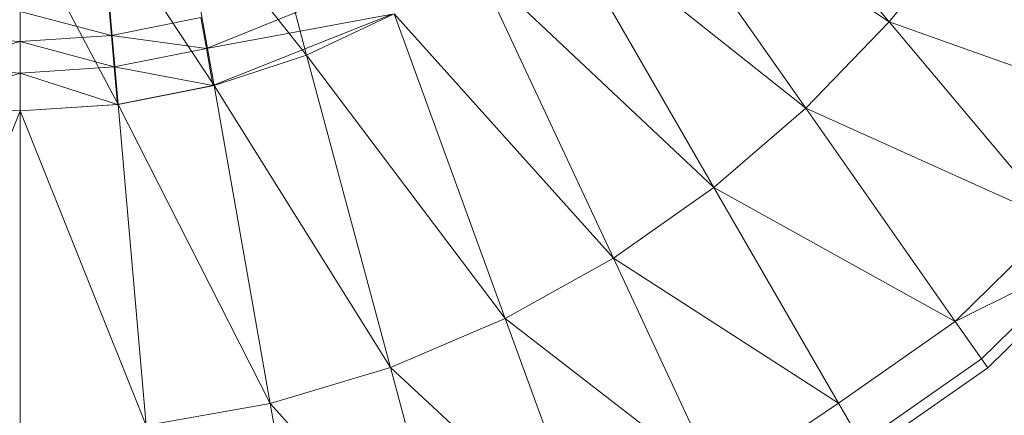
# Model space of a CAD drawing. Header units: metres. Extents: x 391.1 to 427.5, y 12.8 to 28.4.
# Tile 56 of 218: x 402.0309 to 402.1378, y 27.4547 to 27.4977. Entities that reach past the tile are written whole.
import ezdxf

# ---------------------------------------------------------------- set-up
doc = ezdxf.new("R2010")
doc.units = ezdxf.units.M
doc.layers.add('A-DETL-____-MBND', color=7, linetype='Continuous', lineweight=18)

# ---------------------------------------------------------------- blocks, each defined once
blk = doc.blocks.new('Family - Inodor PA-152684-03_ENLLUMENAT_P0A')
at = {"layer": 'A-DETL-____-MBND', "color": 253, "true_color": 0xaaaaaa}
for p, q in [((0.27455, 0.13124), (0.29732, 0.1041)), ((0.26797, 0.12373), (0.28828, 0.09472)), ((0.29732, 0.1041), (0.26797, 0.12373)), ((0.22867, 0.12067), (0.23408, 0.1005)), ((0.22042, 0.11768), (0.22403, 0.09718)), ((0.22042, 0.11768), (0.23408, 0.1005)), ((0.2606, 0.11674), (0.27829, 0.0861)), ((0.28828, 0.09472), (0.2606, 0.11674)), ((0.2118, 0.11583), (0.21361, 0.09514)), ((0.2118, 0.11583), (0.22403, 0.09718)), ((0.20299, 0.1152), (0.20299, 0.09445)), ((0.20299, 0.1152), (0.21361, 0.09514)), ((0.3054, 0.11411), (0.29732, 0.1041)), ((0.25246, 0.11043), (0.26738, 0.07843)), ((0.27829, 0.0861), (0.25246, 0.11043)), ((0.24196, 0.1088), (0.2232, 0.10122)), ((0.2232, 0.10122), (0.24196, 0.1088)), ((0.21261, 0.10589), (0.2129, 0.10263)), ((0.21261, 0.10589), (0.2129, 0.10263)), ((0.20299, 0.10524), (0.20299, 0.10196)), ((0.20299, 0.10196), (0.20299, 0.10524)), ((0.20299, 0.10524), (0.2129, 0.10263)), ((0.20299, 0.10524), (0.2129, 0.10263)), ((0.2232, 0.10122), (0.24335, 0.10495)), ((0.2232, 0.10122), (0.24335, 0.10495)), ((0.24335, 0.10495), (0.22391, 0.09718)), ((0.24359, 0.10496), (0.23408, 0.1005)), ((0.24359, 0.10496), (0.25565, 0.07185)), ((0.26738, 0.07843), (0.24359, 0.10496)), ((0.22261, 0.10458), (0.2129, 0.10263)), ((0.2129, 0.10263), (0.22261, 0.10458)), ((0.22261, 0.10458), (0.2232, 0.10122)), ((0.22261, 0.10458), (0.2232, 0.10122)), ((0.29732, 0.1041), (0.28828, 0.09472)), ((0.29732, 0.1041), (0.31551, 0.08242)), ((0.32541, 0.0941), (0.29732, 0.1041)), ((0.19307, 0.10263), (0.20299, 0.10196)), ((0.19307, 0.10263), (0.20299, 0.10196)), ((0.20299, 0.10196), (0.2129, 0.10263)), ((0.20299, 0.10196), (0.2129, 0.10263)), ((0.2129, 0.10263), (0.21319, 0.09922)), ((0.2129, 0.10263), (0.2232, 0.10122)), ((0.2129, 0.10263), (0.21319, 0.09922)), ((0.2129, 0.10263), (0.2232, 0.10122)), ((0.19277, 0.09922), (0.20299, 0.10196)), ((0.19277, 0.09922), (0.20299, 0.10196)), ((0.20299, 0.10196), (0.20299, 0.09854)), ((0.20299, 0.09854), (0.20299, 0.10196)), ((0.20299, 0.10196), (0.21319, 0.09922)), ((0.20299, 0.10196), (0.21319, 0.09922)), ((0.2232, 0.10122), (0.21319, 0.09922)), ((0.21319, 0.09922), (0.2232, 0.10122)), ((0.2232, 0.10122), (0.22391, 0.09718)), ((0.2232, 0.10122), (0.22391, 0.09718)), ((0.23408, 0.1005), (0.22403, 0.09718)), ((0.23408, 0.1005), (0.24318, 0.06653)), ((0.23408, 0.1005), (0.25565, 0.07185)), ((0.19242, 0.09514), (0.20299, 0.09854)), ((0.19242, 0.09514), (0.20299, 0.09854)), ((0.19277, 0.09922), (0.20299, 0.09854)), ((0.19277, 0.09922), (0.20299, 0.09854)), ((0.20299, 0.09854), (0.21319, 0.09922)), ((0.20299, 0.09854), (0.21319, 0.09922)), ((0.20299, 0.09854), (0.20299, 0.09445)), ((0.20299, 0.09854), (0.21355, 0.09514)), ((0.20299, 0.09854), (0.20299, 0.09445)), ((0.20299, 0.09854), (0.21355, 0.09514)), ((0.21319, 0.09922), (0.21355, 0.09514)), ((0.21319, 0.09922), (0.22391, 0.09718)), ((0.21319, 0.09922), (0.21355, 0.09514)), ((0.21319, 0.09922), (0.22391, 0.09718)), ((0.22391, 0.09718), (0.21355, 0.09514)), ((0.22403, 0.09718), (0.21361, 0.09514)), ((0.22403, 0.09718), (0.23013, 0.06262)), ((0.22403, 0.09718), (0.24318, 0.06653)), ((0.19237, 0.09514), (0.20299, 0.09445)), ((0.19242, 0.09514), (0.20299, 0.09445)), ((0.21361, 0.09514), (0.20299, 0.09445)), ((0.21355, 0.09514), (0.20299, 0.09445)), ((0.21361, 0.09514), (0.21667, 0.06022)), ((0.21361, 0.09514), (0.23013, 0.06262)), ((0.20299, 0.09445), (0.18932, 0.06022)), ((0.20299, 0.09445), (0.20299, 0.05941)), ((0.20299, 0.09445), (0.21667, 0.06022)), ((0.28828, 0.09472), (0.27829, 0.0861)), ((0.28828, 0.09472), (0.3045, 0.07154)), ((0.31551, 0.08242), (0.28828, 0.09472)), ((0.27829, 0.0861), (0.26738, 0.07843)), ((0.27829, 0.0861), (0.29183, 0.06265)), ((0.3045, 0.07154), (0.27829, 0.0861)), ((0.31551, 0.08242), (0.3045, 0.07154)), ((0.26738, 0.07843), (0.25565, 0.07185)), ((0.26738, 0.07843), (0.27881, 0.05392)), ((0.29183, 0.06265), (0.26738, 0.07843)), ((0.3045, 0.07154), (0.31869, 0.07863)), ((0.31869, 0.07863), (0.30734, 0.06749)), ((0.31945, 0.07772), (0.30802, 0.06652)), ((0.25565, 0.07185), (0.24318, 0.06653)), ((0.25565, 0.07185), (0.26488, 0.04648)), ((0.25565, 0.07185), (0.27881, 0.05392)), ((0.3045, 0.07154), (0.29183, 0.06265)), ((0.3045, 0.07154), (0.30734, 0.06749)), ((0.30734, 0.06749), (0.2943, 0.05837)), ((0.30734, 0.06749), (0.30802, 0.06652)), ((0.24318, 0.06653), (0.23013, 0.06262)), ((0.24318, 0.06653), (0.25015, 0.0405)), ((0.24318, 0.06653), (0.26488, 0.04648)), ((0.30802, 0.06652), (0.29489, 0.05734)), ((0.23013, 0.06262), (0.21667, 0.06022)), ((0.23013, 0.06262), (0.2348, 0.03611)), ((0.23013, 0.06262), (0.25015, 0.0405)), ((0.29183, 0.06265), (0.27881, 0.05392)), ((0.29183, 0.06265), (0.2943, 0.05837))]:
    blk.add_line(p, q, dxfattribs=at)
blk = doc.blocks.new('LONDR55-XX_ZZ-ARQ-CAA-M3D-Londres55_ifc-1-03_ENLLUMENAT_P0A')
at = {"layer": 'A-DETL-____-MBND', "color": 253, "lineweight": 18, "true_color": 0xaaaaaa}
blk.add_blockref('Family - Inodor PA-152684-03_ENLLUMENAT_P0A', (401.82793, 27.39331), dxfattribs=at)

msp = doc.modelspace()

# ---------------------------------------------------------------- block references
at = {"lineweight": 5}
msp.add_blockref('LONDR55-XX_ZZ-ARQ-CAA-M3D-Londres55_ifc-1-03_ENLLUMENAT_P0A', (0, 0), dxfattribs=at)

doc.saveas('drawing.dxf')
